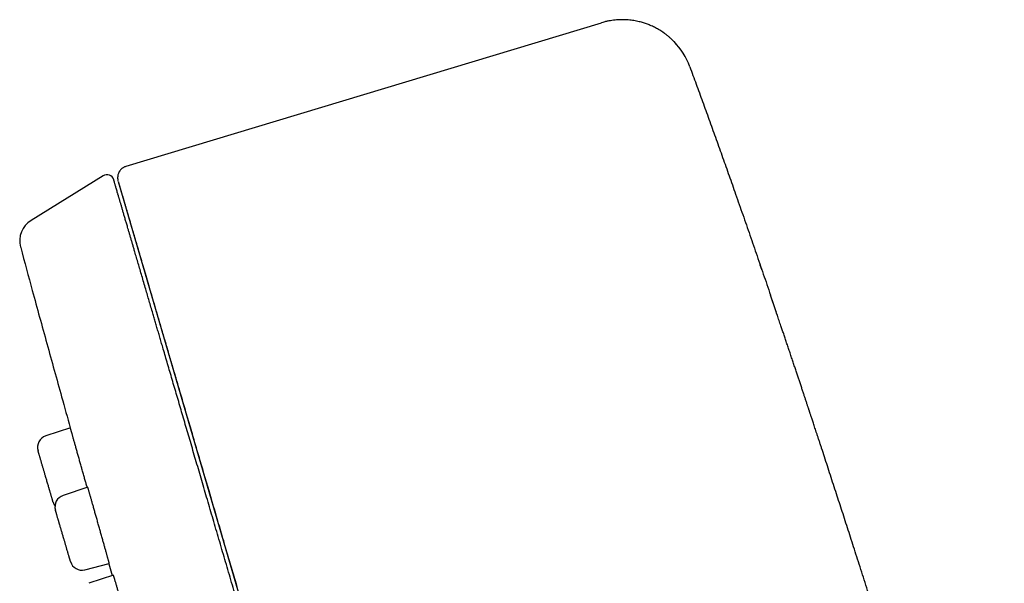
# Model space of a CAD drawing. Header units: millimetres. Extents: x 8 to 486, y 12 to 546.
# Tile 76 of 121: x 52 to 93, y 522 to 546. Entities that reach past the tile are written whole.
import ezdxf

# ---------------------------------------------------------------- set-up
doc = ezdxf.new("R2010")
doc.units = ezdxf.units.MM

msp = doc.modelspace()

# ---------------------------------------------------------------- linework, layer by layer
at = {"color": 7, "linetype": 'Continuous', "lineweight": 30}
for p, q in [((56.756, 539.56), (76.566, 545.545)), ((76.566, 545.545), (76.568, 545.54)), ((76.566, 545.545), (76.567, 545.542)), ((55.793, 539.164), (52.792, 537.301)), ((78.572, 463.241), (56.431, 538.906)), ((83.837, 533.529), (83.614, 534.188)), ((83.837, 533.529), (83.836, 533.528)), ((83.86, 533.463), (83.838, 533.529)), ((54.431, 528.652), (53.407, 528.313)), ((55.155, 526.173), (54.132, 525.834)), ((55.041, 522.731), (56.055, 522.989)), ((56.034, 522.984), (56.176, 522.489)), ((56.226, 522.505), (55.205, 522.168))]:
    msp.add_line(p, q, dxfattribs=at)
for centre, radius, start, end in [((77.434, 542.673), 3, 20.2502, 44.0069), ((55.951, 538.909), 0.3, 16.31, 121.8341), ((53.319, 536.451), 1, 121.8341, 195.1096), ((-397.683, 370.343), 508.42, 18.7214, 18.79992), ((53.564, 527.838), 0.5, 108.31, 196.31), ((54.289, 525.36), 0.5, 108.31, 196.31), ((54.192, 525.694), 0.5, 196.31, 216.6727), ((54.917, 523.215), 0.5, 196.31, 284.31)]:
    msp.add_arc(centre, radius, start, end, dxfattribs=at)
for points, knots in [([(79.591, 544.757), (79.572, 544.777), (79.525, 544.825), (79.447, 544.898), (79.358, 544.976), (79.268, 545.048), (79.177, 545.115), (79.087, 545.177), (78.997, 545.234), (78.907, 545.286), (78.819, 545.333), (78.733, 545.376), (78.648, 545.416), (78.564, 545.451), (78.484, 545.482), (78.404, 545.511), (78.322, 545.538), (78.232, 545.564), (78.135, 545.589), (78.032, 545.612), (77.922, 545.632), (77.805, 545.649), (77.686, 545.662), (77.567, 545.669), (77.447, 545.672), (77.324, 545.67), (77.197, 545.663), (77.067, 545.65), (76.937, 545.631), (76.805, 545.605), (76.681, 545.577), (76.602, 545.553), (76.567, 545.543)], [0, 0, 0, 0, 0.027414, 0.067312, 0.105883, 0.143115, 0.178999, 0.213537, 0.246735, 0.278608, 0.309181, 0.338486, 0.366568, 0.393484, 0.419436, 0.443408, 0.469321, 0.497154, 0.526875, 0.558449, 0.591831, 0.626969, 0.663799, 0.69818, 0.733805, 0.770609, 0.808521, 0.847463, 0.886632, 0.92663, 0.967368, 1, 1, 1, 1]), ([(79.678, 544.664), (79.67, 544.673), (79.653, 544.692), (79.633, 544.713), (79.622, 544.725)], [0, 0, 0, 0, 0.44779, 1, 1, 1, 1]), ([(80.248, 543.712), (80.337, 543.47), (80.515, 542.985), (80.782, 542.254), (81.05, 541.515), (81.318, 540.77), (81.586, 540.018), (81.855, 539.259), (82.134, 538.469), (82.422, 537.646), (82.72, 536.791), (83.017, 535.929), (83.316, 535.061), (83.514, 534.48), (83.613, 534.188)], [0, 0, 0, 0, 0.07639, 0.15348, 0.231253, 0.309686, 0.388757, 0.468445, 0.548726, 0.637695, 0.727328, 0.817603, 0.908498, 1, 1, 1, 1]), ([(56.761, 539.559), (56.745, 539.554), (56.714, 539.543), (56.669, 539.523), (56.629, 539.499), (56.593, 539.474), (56.562, 539.447), (56.534, 539.419), (56.51, 539.39), (56.489, 539.362), (56.471, 539.334), (56.456, 539.306), (56.439, 539.27), (56.422, 539.225), (56.409, 539.171), (56.403, 539.123), (56.401, 539.081), (56.402, 539.055), (56.403, 539.039), (56.404, 539.033), (56.404, 539.027), (56.405, 539.018), (56.407, 539.007), (56.409, 538.995), (56.411, 538.982), (56.414, 538.968), (56.417, 538.959), (56.418, 538.954)], [0, 0, 0, 0, 0.057789, 0.113587, 0.166822, 0.216989, 0.263667, 0.306515, 0.352512, 0.392314, 0.42801, 0.464283, 0.50121, 0.563965, 0.627889, 0.689435, 0.731466, 0.769992, 0.779232, 0.784721, 0.791419, 0.809218, 0.833532, 0.864662, 0.902745, 0.947847, 1, 1, 1, 1]), ([(68.766, 496.183), (68.712, 496.367), (68.605, 496.734), (68.443, 497.285), (68.282, 497.836), (68.121, 498.385), (67.962, 498.931), (67.803, 499.473), (67.646, 500.011), (67.489, 500.548), (67.332, 501.085), (67.175, 501.621), (67.018, 502.156), (66.862, 502.691), (66.737, 503.117), (66.644, 503.434), (66.583, 503.644), (66.521, 503.855), (66.458, 504.07), (66.394, 504.29), (66.329, 504.511), (66.264, 504.732), (66.165, 505.07), (66.032, 505.525), (65.866, 506.094), (65.7, 506.662), (65.534, 507.227), (65.37, 507.79), (65.205, 508.351), (65.047, 508.894), (64.893, 509.42), (64.744, 509.928), (64.596, 510.434), (64.448, 510.939), (64.301, 511.441), (64.184, 511.842), (64.096, 512.144), (64.037, 512.345), (63.978, 512.547), (63.919, 512.747), (63.86, 512.947), (63.802, 513.147), (63.71, 513.462), (63.584, 513.892), (63.431, 514.414), (63.285, 514.913), (63.146, 515.39), (63.007, 515.864), (62.86, 516.365), (62.706, 516.892), (62.545, 517.445), (62.384, 517.993), (62.225, 518.536), (62.067, 519.075), (61.93, 519.543), (61.814, 519.941), (61.718, 520.27), (61.622, 520.597), (61.527, 520.921), (61.433, 521.243), (61.339, 521.563), (61.235, 521.92), (61.12, 522.313), (60.995, 522.742), (60.87, 523.166), (60.747, 523.588), (60.624, 524.009), (60.501, 524.428), (60.38, 524.843), (60.26, 525.253), (60.141, 525.658), (60.024, 526.059), (59.908, 526.455), (59.794, 526.846), (59.681, 527.231), (59.57, 527.61), (59.461, 527.984), (59.354, 528.35), (59.249, 528.708), (59.146, 529.059), (59.045, 529.404), (58.945, 529.746), (58.846, 530.086), (58.747, 530.421), (58.651, 530.752), (58.556, 531.076), (58.462, 531.395), (58.371, 531.708), (58.29, 531.985), (58.219, 532.227), (58.158, 532.435), (58.098, 532.64), (58.039, 532.842), (57.981, 533.041), (57.924, 533.236), (57.86, 533.453), (57.791, 533.689), (57.717, 533.943), (57.645, 534.19), (57.569, 534.448), (57.492, 534.713), (57.412, 534.985), (57.335, 535.249), (57.26, 535.504), (57.188, 535.751), (57.134, 535.935), (57.097, 536.063), (57.075, 536.137), (57.054, 536.21), (57.033, 536.282), (57.012, 536.353), (56.991, 536.423), (56.971, 536.492), (56.944, 536.586), (56.91, 536.702), (56.87, 536.838), (56.827, 536.985), (56.781, 537.14), (56.734, 537.303), (56.688, 537.459), (56.645, 537.607), (56.604, 537.748), (56.565, 537.881), (56.528, 538.007), (56.5, 538.102), (56.48, 538.169), (56.468, 538.213), (56.455, 538.255), (56.444, 538.295), (56.432, 538.333), (56.422, 538.37), (56.411, 538.405), (56.396, 538.458), (56.376, 538.526), (56.353, 538.604), (56.332, 538.675), (56.314, 538.739), (56.297, 538.795), (56.283, 538.845), (56.27, 538.889), (56.259, 538.926), (56.25, 538.956), (56.244, 538.977), (56.24, 538.991), (56.239, 538.992), (56.239, 538.993)], [0, 0, 0, 0, 0.008202, 0.016395, 0.024582, 0.032762, 0.040939, 0.048966, 0.056992, 0.065018, 0.073045, 0.081074, 0.089107, 0.097144, 0.105188, 0.10835, 0.111513, 0.114677, 0.117925, 0.121282, 0.124636, 0.12799, 0.131342, 0.140042, 0.148735, 0.157422, 0.166105, 0.174786, 0.183466, 0.192147, 0.200107, 0.20807, 0.216037, 0.22401, 0.231991, 0.239979, 0.243217, 0.246454, 0.249688, 0.252922, 0.256154, 0.259385, 0.262614, 0.27149, 0.28036, 0.288275, 0.296187, 0.304098, 0.312009, 0.321428, 0.330851, 0.340279, 0.349716, 0.359162, 0.36862, 0.374524, 0.380424, 0.386319, 0.39221, 0.398097, 0.40398, 0.409862, 0.417945, 0.426025, 0.434104, 0.442183, 0.450428, 0.458675, 0.466926, 0.475183, 0.483447, 0.491719, 0.5, 0.508265, 0.51652, 0.524767, 0.533007, 0.541242, 0.549325, 0.557405, 0.565484, 0.573563, 0.581808, 0.590055, 0.598306, 0.606563, 0.614827, 0.623099, 0.63138, 0.637161, 0.642937, 0.648709, 0.654476, 0.66024, 0.666002, 0.67176, 0.679675, 0.687588, 0.695499, 0.70341, 0.712829, 0.722252, 0.73168, 0.741116, 0.750563, 0.760021, 0.763066, 0.76611, 0.769153, 0.772194, 0.775235, 0.778274, 0.781312, 0.784349, 0.790711, 0.797068, 0.803424, 0.811933, 0.820439, 0.828946, 0.837454, 0.845964, 0.854478, 0.862999, 0.871526, 0.874879, 0.878232, 0.881588, 0.884863, 0.888029, 0.891192, 0.894355, 0.897517, 0.905723, 0.913924, 0.922119, 0.930312, 0.938502, 0.946691, 0.954881, 0.963893, 0.972909, 0.981931, 0.99096, 1, 1, 1, 1]), ([(56.425, 538.928), (56.426, 538.924), (56.429, 538.916), (56.433, 538.9), (56.438, 538.883), (56.444, 538.863), (56.451, 538.841), (56.457, 538.818), (56.465, 538.793), (56.472, 538.767), (56.48, 538.739), (56.489, 538.71), (56.498, 538.68), (56.507, 538.649), (56.516, 538.617), (56.525, 538.585), (56.535, 538.552), (56.545, 538.52), (56.554, 538.487), (56.564, 538.454), (56.573, 538.421), (56.583, 538.388), (56.592, 538.356), (56.607, 538.306), (56.628, 538.234), (56.658, 538.133), (56.691, 538.018), (56.729, 537.89), (56.769, 537.752), (56.812, 537.606), (56.857, 537.45), (56.905, 537.286), (56.951, 537.129), (56.994, 536.983), (57.033, 536.849), (57.074, 536.71), (57.116, 536.566), (57.159, 536.418), (57.204, 536.264), (57.25, 536.109), (57.296, 535.952), (57.342, 535.794), (57.39, 535.63), (57.44, 535.46), (57.491, 535.284), (57.545, 535.102), (57.6, 534.913), (57.657, 534.718), (57.716, 534.516), (57.777, 534.308), (57.84, 534.092), (57.904, 533.874), (57.968, 533.654), (58.033, 533.431), (58.1, 533.202), (58.169, 532.967), (58.241, 532.723), (58.314, 532.472), (58.39, 532.212), (58.468, 531.946), (58.548, 531.672), (58.631, 531.391), (58.715, 531.102), (58.802, 530.805), (58.892, 530.497), (58.986, 530.175), (59.085, 529.839), (59.185, 529.495), (59.289, 529.142), (59.394, 528.78), (59.498, 528.427), (59.598, 528.084), (59.695, 527.752), (59.794, 527.414), (59.895, 527.068), (59.998, 526.716), (60.103, 526.357), (60.214, 525.98), (60.329, 525.586), (60.448, 525.179), (60.568, 524.77), (60.687, 524.361), (60.803, 523.965), (60.916, 523.58), (61.025, 523.209), (61.133, 522.838), (61.242, 522.467), (61.349, 522.099), (61.456, 521.733), (61.562, 521.371), (61.668, 521.009), (61.781, 520.626), (61.899, 520.221), (62.024, 519.794), (62.148, 519.37), (62.272, 518.947), (62.395, 518.527), (62.517, 518.109), (62.638, 517.694), (62.759, 517.282), (62.879, 516.872), (62.998, 516.465), (63.116, 516.062), (63.231, 515.669), (63.342, 515.288), (63.451, 514.917), (63.559, 514.549), (63.665, 514.185), (63.771, 513.823), (63.877, 513.462), (63.982, 513.103), (64.086, 512.748), (64.188, 512.397), (64.289, 512.052), (64.388, 511.713), (64.486, 511.381), (64.582, 511.052), (64.677, 510.726), (64.772, 510.401), (64.867, 510.079), (64.96, 509.759), (65.054, 509.439), (65.147, 509.119), (65.241, 508.8), (65.359, 508.396), (65.502, 507.909), (65.669, 507.338), (65.836, 506.767), (66.003, 506.196), (66.17, 505.625), (66.337, 505.055), (66.504, 504.485), (66.67, 503.916), (66.836, 503.348), (67.002, 502.781), (67.168, 502.215), (67.333, 501.65), (67.498, 501.087), (67.664, 500.52), (67.831, 499.949), (67.999, 499.375), (68.133, 498.919), (68.232, 498.579), (68.298, 498.355), (68.363, 498.13), (68.43, 497.902), (68.499, 497.666), (68.568, 497.431), (68.636, 497.198), (68.704, 496.967), (68.773, 496.729), (68.845, 496.484), (68.919, 496.231), (68.995, 495.972), (69.076, 495.696), (69.161, 495.403), (69.252, 495.093), (69.345, 494.775), (69.441, 494.448), (69.539, 494.112), (69.64, 493.768), (69.743, 493.416), (69.849, 493.055), (69.957, 492.686), (70.066, 492.31), (70.178, 491.929), (70.291, 491.542), (70.407, 491.148), (70.518, 490.766), (70.626, 490.399), (70.729, 490.046), (70.834, 489.687), (70.94, 489.323), (71.048, 488.954), (71.156, 488.587), (71.263, 488.222), (71.369, 487.859), (71.476, 487.492), (71.585, 487.12), (71.695, 486.744), (71.807, 486.363), (71.919, 485.978), (72.033, 485.589), (72.148, 485.195), (72.264, 484.8), (72.38, 484.404), (72.496, 484.005), (72.614, 483.603), (72.735, 483.191), (72.859, 482.767), (72.986, 482.333), (73.114, 481.895), (73.243, 481.453), (73.373, 481.008), (73.505, 480.559), (73.633, 480.12), (73.759, 479.691), (73.882, 479.271), (74.005, 478.849), (74.129, 478.425), (74.254, 477.999), (74.379, 477.57), (74.505, 477.14), (74.632, 476.708), (74.759, 476.274), (74.886, 475.838), (75.014, 475.401), (75.14, 474.972), (75.263, 474.549), (75.385, 474.134), (75.506, 473.718), (75.628, 473.301), (75.751, 472.883), (75.874, 472.462), (75.998, 472.039), (76.121, 471.616), (76.245, 471.193), (76.369, 470.771), (76.492, 470.348), (76.616, 469.927), (76.735, 469.52), (76.849, 469.129), (76.959, 468.752), (77.069, 468.377), (77.179, 468.003), (77.288, 467.629), (77.397, 467.257), (77.505, 466.887), (77.613, 466.518), (77.72, 466.151), (77.827, 465.786), (77.933, 465.423), (78.039, 465.062), (78.144, 464.704), (78.245, 464.358), (78.343, 464.024), (78.437, 463.703), (78.512, 463.446), (78.555, 463.297), (78.568, 463.254)], [0, 0, 0, 0, 0.003394, 0.006713, 0.009957, 0.013127, 0.016167, 0.019136, 0.022032, 0.024856, 0.027664, 0.030396, 0.033054, 0.035636, 0.038144, 0.040576, 0.042933, 0.045216, 0.047423, 0.049556, 0.051613, 0.053595, 0.055503, 0.057335, 0.062272, 0.067227, 0.072998, 0.078794, 0.084616, 0.090464, 0.096337, 0.102236, 0.108161, 0.1124, 0.116651, 0.120916, 0.125194, 0.129484, 0.133797, 0.138163, 0.142218, 0.146321, 0.150474, 0.154676, 0.158926, 0.163226, 0.167575, 0.171973, 0.17642, 0.180917, 0.185462, 0.190057, 0.194434, 0.198854, 0.203318, 0.207826, 0.212378, 0.21703, 0.221727, 0.226469, 0.231256, 0.236087, 0.240963, 0.245884, 0.25085, 0.2561, 0.261399, 0.266747, 0.272145, 0.277591, 0.283087, 0.287836, 0.292622, 0.297443, 0.302301, 0.307195, 0.312125, 0.317091, 0.322538, 0.327931, 0.33327, 0.338555, 0.343786, 0.348484, 0.353138, 0.357748, 0.362313, 0.366834, 0.37123, 0.375584, 0.379895, 0.384163, 0.389189, 0.394153, 0.399057, 0.4039, 0.408682, 0.413404, 0.418065, 0.422665, 0.427204, 0.431683, 0.436101, 0.440458, 0.44451, 0.448509, 0.452453, 0.456344, 0.460181, 0.464023, 0.46781, 0.471541, 0.475216, 0.478836, 0.482337, 0.485784, 0.489177, 0.492517, 0.495869, 0.499165, 0.502427, 0.505681, 0.508929, 0.512169, 0.515403, 0.521159, 0.526894, 0.532606, 0.538297, 0.543964, 0.54961, 0.555234, 0.560835, 0.566414, 0.571971, 0.577505, 0.583018, 0.588508, 0.593976, 0.599566, 0.605133, 0.610677, 0.612848, 0.615016, 0.617181, 0.619373, 0.621653, 0.624021, 0.626187, 0.628421, 0.630724, 0.633096, 0.635537, 0.638047, 0.640625, 0.643541, 0.646541, 0.649623, 0.652789, 0.656038, 0.65937, 0.662786, 0.666284, 0.669867, 0.673532, 0.677213, 0.680974, 0.684816, 0.688738, 0.692129, 0.695577, 0.699084, 0.702648, 0.70627, 0.70995, 0.713472, 0.717046, 0.720672, 0.724349, 0.728077, 0.731856, 0.735687, 0.73957, 0.743503, 0.747489, 0.751453, 0.755466, 0.759529, 0.763642, 0.768022, 0.772456, 0.776945, 0.781489, 0.786088, 0.790742, 0.79545, 0.799814, 0.804225, 0.808681, 0.813184, 0.817733, 0.822327, 0.826968, 0.831655, 0.836388, 0.841167, 0.845992, 0.850863, 0.855498, 0.860174, 0.864891, 0.869649, 0.874448, 0.879348, 0.884289, 0.889273, 0.894299, 0.899367, 0.904477, 0.909629, 0.914823, 0.919522, 0.924255, 0.929023, 0.933824, 0.938659, 0.943527, 0.94843, 0.953366, 0.958336, 0.96334, 0.968378, 0.97345, 0.978556, 0.983695, 0.988436, 0.993205, 0.998002, 1, 1, 1, 1]), ([(52.362, 536.165), (52.522, 535.571), (52.883, 534.236), (53.452, 532.163), (53.981, 530.252), (54.309, 529.082), (54.43, 528.651)], [0, 0, 0, 0, 0.236832, 0.532264, 0.827674, 1, 1, 1, 1]), ([(83.261, 535.22), (83.256, 535.233), (83.246, 535.265), (83.23, 535.309), (83.215, 535.354), (83.201, 535.394), (83.19, 535.426), (83.184, 535.443), (83.182, 535.451)], [0, 0, 0, 0, 0.132506, 0.315354, 0.495374, 0.673717, 0.851565, 1, 1, 1, 1]), ([(93.359, 503.379), (93.342, 503.435), (93.309, 503.547), (93.258, 503.715), (93.209, 503.88), (93.16, 504.042), (93.112, 504.201), (93.065, 504.355), (93.02, 504.504), (92.977, 504.647), (92.935, 504.787), (92.893, 504.925), (92.852, 505.063), (92.81, 505.201), (92.768, 505.34), (92.732, 505.458), (92.703, 505.554), (92.68, 505.63), (92.659, 505.702), (92.637, 505.772), (92.616, 505.841), (92.596, 505.908), (92.578, 505.97), (92.561, 506.026), (92.545, 506.078), (92.531, 506.124), (92.519, 506.165), (92.508, 506.2), (92.499, 506.23), (92.492, 506.253), (92.487, 506.271), (92.483, 506.283), (92.481, 506.292), (92.48, 506.296), (92.479, 506.3), (92.475, 506.312), (92.469, 506.331), (92.461, 506.359), (92.45, 506.397), (92.436, 506.443), (92.419, 506.498), (92.4, 506.562), (92.378, 506.634), (92.354, 506.714), (92.327, 506.803), (92.298, 506.901), (92.266, 507.007), (92.231, 507.122), (92.193, 507.245), (92.154, 507.376), (92.112, 507.515), (92.068, 507.66), (92.021, 507.814), (91.972, 507.976), (91.92, 508.147), (91.866, 508.324), (91.811, 508.507), (91.715, 508.821), (91.585, 509.248), (91.421, 509.787), (91.263, 510.304), (91.107, 510.814), (90.953, 511.317), (90.801, 511.813), (90.651, 512.302), (90.501, 512.788), (90.352, 513.272), (90.204, 513.753), (90.089, 514.124), (90.008, 514.385), (89.961, 514.537), (89.916, 514.684), (89.873, 514.824), (89.831, 514.958), (89.791, 515.086), (89.752, 515.212), (89.714, 515.335), (89.676, 515.456), (89.641, 515.569), (89.608, 515.675), (89.578, 515.773), (89.55, 515.864), (89.524, 515.947), (89.501, 516.02), (89.481, 516.085), (89.464, 516.14), (89.448, 516.19), (89.435, 516.234), (89.422, 516.274), (89.409, 516.316), (89.394, 516.365), (89.376, 516.422), (89.355, 516.489), (89.332, 516.563), (89.307, 516.644), (89.279, 516.733), (89.25, 516.826), (89.219, 516.924), (89.187, 517.026), (89.154, 517.132), (89.12, 517.241), (89.077, 517.378), (89.025, 517.545), (88.963, 517.743), (88.899, 517.948), (88.832, 518.161), (88.763, 518.38), (88.692, 518.607), (88.616, 518.849), (88.535, 519.107), (88.449, 519.38), (88.36, 519.663), (88.268, 519.953), (88.173, 520.252), (88.076, 520.559), (87.976, 520.874), (87.874, 521.197), (87.769, 521.529), (87.65, 521.9), (87.521, 522.307), (87.381, 522.744), (87.245, 523.17), (87.112, 523.584), (86.983, 523.987), (86.855, 524.383), (86.73, 524.772), (86.606, 525.154), (86.485, 525.528), (86.362, 525.908), (86.237, 526.292), (86.111, 526.681), (85.987, 527.061), (85.865, 527.433), (85.769, 527.726), (85.699, 527.943), (85.652, 528.084), (85.607, 528.221), (85.564, 528.352), (85.524, 528.474), (85.486, 528.589), (85.452, 528.694), (85.419, 528.793), (85.389, 528.884), (85.361, 528.969), (85.336, 529.046), (85.313, 529.116), (85.292, 529.178), (85.274, 529.232), (85.259, 529.279), (85.247, 529.314), (85.239, 529.339), (85.233, 529.358), (85.225, 529.38), (85.216, 529.407), (85.206, 529.439), (85.194, 529.476), (85.179, 529.52), (85.162, 529.571), (85.143, 529.629), (85.122, 529.691), (85.1, 529.758), (85.071, 529.847), (85.033, 529.96), (84.987, 530.1), (84.938, 530.248), (84.886, 530.405), (84.832, 530.565), (84.778, 530.728), (84.723, 530.894), (84.666, 531.066), (84.606, 531.245), (84.543, 531.432), (84.479, 531.625), (84.414, 531.82), (84.349, 532.012), (84.286, 532.2), (84.224, 532.383), (84.164, 532.563), (84.105, 532.738), (84.041, 532.927), (83.973, 533.129), (83.903, 533.335), (83.858, 533.468), (83.838, 533.529)], [0, 0, 0, 0, 0.007403, 0.014564, 0.021486, 0.028171, 0.034623, 0.040846, 0.046507, 0.051971, 0.057243, 0.062327, 0.067229, 0.072236, 0.077052, 0.081686, 0.084336, 0.086869, 0.089236, 0.091443, 0.093763, 0.095896, 0.097858, 0.099669, 0.101352, 0.10294, 0.104468, 0.105978, 0.10751, 0.109107, 0.110552, 0.11209, 0.113734, 0.115499, 0.117321, 0.119116, 0.120905, 0.123017, 0.125194, 0.127469, 0.129871, 0.132427, 0.135158, 0.138079, 0.141207, 0.144563, 0.148147, 0.151965, 0.156025, 0.16033, 0.164802, 0.169518, 0.17448, 0.17969, 0.18515, 0.190862, 0.196772, 0.202675, 0.221051, 0.237823, 0.254367, 0.270685, 0.286779, 0.302649, 0.318298, 0.333728, 0.349343, 0.364733, 0.379899, 0.384947, 0.389835, 0.394523, 0.399013, 0.403305, 0.407399, 0.411297, 0.415406, 0.419272, 0.422897, 0.42628, 0.429422, 0.432324, 0.434987, 0.43741, 0.439383, 0.441163, 0.442751, 0.444148, 0.445368, 0.446664, 0.448128, 0.450047, 0.452194, 0.454568, 0.457169, 0.459996, 0.463049, 0.466134, 0.469418, 0.472831, 0.476331, 0.479918, 0.486025, 0.492366, 0.498941, 0.505748, 0.512787, 0.520055, 0.527551, 0.536059, 0.544839, 0.55389, 0.563208, 0.572793, 0.582641, 0.592751, 0.60312, 0.613746, 0.624626, 0.638908, 0.652936, 0.666714, 0.679895, 0.692843, 0.705562, 0.718052, 0.730317, 0.742359, 0.75418, 0.766931, 0.77942, 0.791651, 0.803625, 0.815345, 0.819953, 0.824521, 0.828982, 0.833195, 0.837158, 0.840807, 0.844214, 0.847382, 0.85031, 0.853052, 0.855546, 0.857791, 0.859789, 0.86154, 0.863045, 0.864303, 0.8649, 0.865464, 0.866171, 0.86704, 0.86807, 0.869261, 0.870614, 0.872288, 0.874157, 0.876205, 0.878352, 0.880589, 0.884804, 0.889302, 0.894081, 0.899142, 0.904483, 0.90958, 0.914908, 0.920464, 0.926248, 0.932259, 0.938497, 0.94496, 0.951073, 0.957144, 0.963073, 0.968862, 0.97451, 0.980018, 0.987177, 0.994088, 1, 1, 1, 1]), ([(54.881, 527.059), (54.873, 527.089), (54.856, 527.148), (54.831, 527.236), (54.807, 527.324), (54.782, 527.412), (54.757, 527.5), (54.733, 527.586), (54.709, 527.669), (54.687, 527.75), (54.664, 527.829), (54.642, 527.907), (54.621, 527.982), (54.601, 528.054), (54.582, 528.122), (54.564, 528.186), (54.546, 528.247), (54.53, 528.305), (54.515, 528.36), (54.5, 528.41), (54.488, 528.455), (54.476, 528.495), (54.466, 528.532), (54.457, 528.564), (54.449, 528.591), (54.443, 528.613), (54.438, 528.631), (54.434, 528.643), (54.432, 528.65), (54.432, 528.651), (54.431, 528.652)], [0, 0, 0, 0, 0.035268, 0.070564, 0.105832, 0.142125, 0.178447, 0.21474, 0.250008, 0.285304, 0.320572, 0.356865, 0.393188, 0.429481, 0.464748, 0.500042, 0.535309, 0.5716, 0.607921, 0.644213, 0.679477, 0.714768, 0.750032, 0.786321, 0.822639, 0.858928, 0.89419, 0.929479, 0.964741, 1, 1, 1, 1]), ([(53.398, 526.625), (53.392, 526.645), (53.381, 526.683), (53.364, 526.741), (53.348, 526.798), (53.331, 526.855), (53.315, 526.91), (53.299, 526.966), (53.281, 527.025), (53.263, 527.088), (53.244, 527.152), (53.226, 527.214), (53.208, 527.274), (53.192, 527.331), (53.176, 527.384), (53.161, 527.434), (53.148, 527.48), (53.137, 527.517), (53.129, 527.545), (53.123, 527.567), (53.117, 527.587), (53.111, 527.606), (53.105, 527.627), (53.098, 527.65), (53.092, 527.672), (53.088, 527.687), (53.085, 527.696), (53.085, 527.697), (53.084, 527.698)], [0, 0, 0, 0, 0.0344978, 0.0687574, 0.1028783, 0.1369609, 0.1711062, 0.2054145, 0.2399847, 0.2835762, 0.3267946, 0.3698424, 0.4129243, 0.4562446, 0.500004, 0.5435956, 0.5868141, 0.6298619, 0.6556971, 0.6815888, 0.707581, 0.7337171, 0.7600397, 0.8082116, 0.8560175, 0.9037332, 0.951636, 1, 1, 1, 1]), ([(55.133, 526.165), (55.128, 526.183), (55.116, 526.226), (55.096, 526.297), (55.073, 526.377), (55.05, 526.459), (55.027, 526.542), (55.003, 526.627), (54.978, 526.714), (54.953, 526.803), (54.928, 526.891), (54.904, 526.976), (54.889, 527.032), (54.881, 527.059)], [0, 0, 0, 0, 0.067803, 0.163467, 0.259052, 0.351946, 0.444911, 0.537805, 0.633397, 0.729066, 0.824658, 0.912209, 1, 1, 1, 1]), ([(53.712, 525.553), (53.712, 525.554), (53.712, 525.554), (53.71, 525.559), (53.708, 525.567), (53.705, 525.577), (53.701, 525.591), (53.696, 525.608), (53.689, 525.63), (53.682, 525.657), (53.672, 525.69), (53.661, 525.728), (53.648, 525.77), (53.635, 525.817), (53.62, 525.867), (53.605, 525.92), (53.588, 525.977), (53.573, 526.028), (53.56, 526.073), (53.549, 526.111), (53.537, 526.15), (53.526, 526.19), (53.51, 526.242), (53.491, 526.307), (53.469, 526.385), (53.445, 526.464), (53.422, 526.544), (53.406, 526.598), (53.398, 526.625)], [0, 0, 0, 0, 0.034462, 0.068696, 0.102805, 0.136887, 0.171045, 0.205378, 0.239987, 0.283578, 0.326796, 0.369843, 0.412925, 0.456245, 0.500004, 0.543595, 0.586814, 0.629861, 0.655696, 0.681588, 0.70758, 0.733715, 0.760038, 0.80826, 0.85609, 0.903805, 0.951684, 1, 1, 1, 1]), ([(55.835, 523.786), (55.828, 523.812), (55.813, 523.863), (55.791, 523.943), (55.767, 524.026), (55.744, 524.111), (55.719, 524.199), (55.694, 524.287), (55.669, 524.375), (55.645, 524.462), (55.62, 524.551), (55.594, 524.641), (55.569, 524.732), (55.543, 524.821), (55.519, 524.909), (55.494, 524.995), (55.47, 525.08), (55.446, 525.165), (55.422, 525.248), (55.4, 525.329), (55.378, 525.407), (55.356, 525.481), (55.336, 525.553), (55.316, 525.623), (55.297, 525.69), (55.279, 525.752), (55.262, 525.811), (55.246, 525.865), (55.232, 525.916), (55.218, 525.963), (55.206, 526.006), (55.195, 526.044), (55.185, 526.077), (55.177, 526.105), (55.17, 526.128), (55.164, 526.147), (55.16, 526.161), (55.157, 526.17), (55.155, 526.173), (55.155, 526.173), (55.155, 526.172)], [0, 0, 0, 0, 0.026452, 0.052925, 0.079377, 0.106597, 0.13384, 0.16106, 0.187512, 0.213985, 0.240437, 0.267658, 0.2949, 0.322121, 0.348572, 0.375044, 0.401496, 0.428716, 0.455958, 0.483179, 0.509629, 0.536099, 0.562549, 0.589767, 0.617008, 0.644226, 0.670674, 0.697142, 0.72359, 0.750807, 0.778045, 0.805261, 0.831708, 0.858175, 0.884621, 0.911836, 0.939073, 0.966288, 0.992734, 1, 1, 1, 1]), ([(54.28, 523.611), (54.275, 523.628), (54.265, 523.662), (54.25, 523.714), (54.235, 523.767), (54.219, 523.821), (54.202, 523.877), (54.186, 523.933), (54.168, 523.995), (54.148, 524.063), (54.127, 524.136), (54.105, 524.209), (54.084, 524.281), (54.063, 524.353), (54.042, 524.425), (54.022, 524.495), (54.002, 524.563), (53.985, 524.62), (53.971, 524.667), (53.96, 524.705), (53.949, 524.742), (53.939, 524.778), (53.926, 524.823), (53.91, 524.875), (53.893, 524.933), (53.878, 524.985), (53.864, 525.033), (53.853, 525.072), (53.843, 525.104), (53.836, 525.129), (53.83, 525.15), (53.824, 525.169), (53.82, 525.185), (53.816, 525.198), (53.813, 525.209), (53.81, 525.217), (53.809, 525.22), (53.81, 525.219), (53.81, 525.219)], [0, 0, 0, 0, 0.025873, 0.051568, 0.077158, 0.10272, 0.128329, 0.15406, 0.179987, 0.212681, 0.245095, 0.27738, 0.309691, 0.342181, 0.375001, 0.407694, 0.440108, 0.472394, 0.49177, 0.511189, 0.530683, 0.550285, 0.570026, 0.606155, 0.642009, 0.677796, 0.713723, 0.749996, 0.775842, 0.801518, 0.827099, 0.852661, 0.878279, 0.90403, 0.929986, 0.962679, 0.995093, 1, 1, 1, 1]), ([(56.054, 522.99), (56.054, 522.99), (56.055, 522.99), (56.053, 522.996), (56.05, 523.008), (56.046, 523.024), (56.04, 523.046), (56.033, 523.072), (56.025, 523.102), (56.015, 523.137), (56.004, 523.177), (55.992, 523.223), (55.978, 523.272), (55.964, 523.324), (55.948, 523.381), (55.931, 523.441), (55.913, 523.506), (55.894, 523.574), (55.874, 523.644), (55.855, 523.715), (55.841, 523.762), (55.835, 523.786)], [0, 0, 0, 0, 0.039363, 0.092281, 0.146734, 0.201233, 0.255687, 0.308606, 0.361565, 0.414484, 0.46894, 0.52344, 0.577896, 0.630818, 0.683781, 0.736703, 0.791162, 0.845665, 0.900124, 0.949994, 1, 1, 1, 1]), ([(54.437, 523.075), (54.437, 523.075), (54.437, 523.076), (54.435, 523.082), (54.431, 523.094), (54.427, 523.111), (54.42, 523.132), (54.413, 523.158), (54.405, 523.184), (54.398, 523.209), (54.391, 523.231), (54.384, 523.255), (54.377, 523.28), (54.367, 523.314), (54.354, 523.359), (54.337, 523.416), (54.32, 523.477), (54.301, 523.542), (54.287, 523.588), (54.28, 523.611)], [0, 0, 0, 0, 0.054757, 0.11938, 0.184361, 0.25, 0.315387, 0.380215, 0.444787, 0.48354, 0.522377, 0.561366, 0.60057, 0.640054, 0.712387, 0.784133, 0.855707, 0.927525, 1, 1, 1, 1]), ([(56.911, 520.12), (56.904, 520.146), (56.89, 520.198), (56.867, 520.278), (56.844, 520.36), (56.82, 520.445), (56.796, 520.533), (56.771, 520.621), (56.746, 520.709), (56.721, 520.797), (56.696, 520.886), (56.671, 520.975), (56.645, 521.066), (56.619, 521.155), (56.595, 521.243), (56.57, 521.329), (56.546, 521.414), (56.522, 521.499), (56.498, 521.582), (56.475, 521.663), (56.452, 521.74), (56.431, 521.814), (56.41, 521.886), (56.39, 521.956), (56.371, 522.023), (56.353, 522.086), (56.336, 522.144), (56.32, 522.198), (56.305, 522.249), (56.291, 522.296), (56.279, 522.339), (56.267, 522.376), (56.257, 522.409), (56.249, 522.437), (56.242, 522.461), (56.236, 522.48), (56.231, 522.494), (56.228, 522.502), (56.226, 522.506), (56.226, 522.505), (56.226, 522.505)], [0, 0, 0, 0, 0.026451, 0.052922, 0.079373, 0.106592, 0.133833, 0.161053, 0.187503, 0.213975, 0.240426, 0.267645, 0.294886, 0.322105, 0.348555, 0.375025, 0.401475, 0.428693, 0.455934, 0.483152, 0.5096, 0.536068, 0.562516, 0.589732, 0.61697, 0.644186, 0.670632, 0.697098, 0.723545, 0.750759, 0.777995, 0.805209, 0.831655, 0.858121, 0.884566, 0.91178, 0.939016, 0.96623, 0.992676, 1, 1, 1, 1])]:
    msp.add_open_spline(points, degree=3, knots=knots, dxfattribs=at)

doc.saveas('drawing.dxf')
